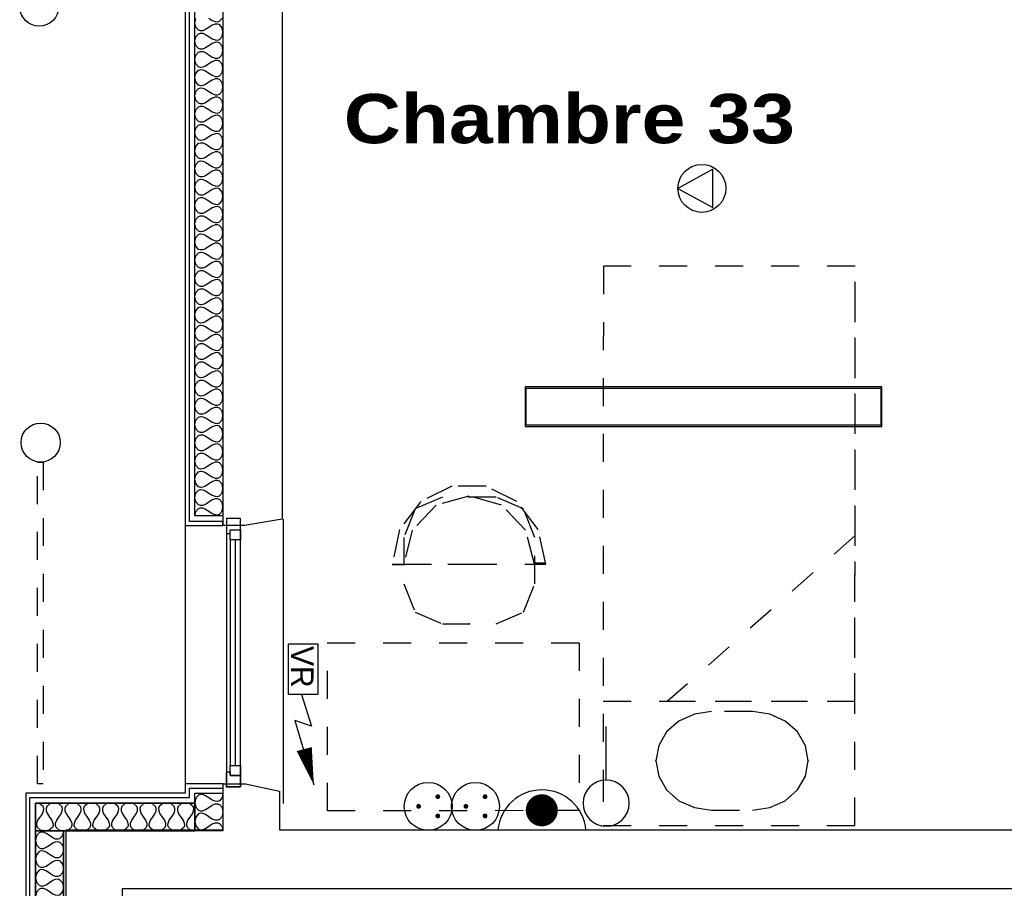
# Model space of a CAD drawing. Header units: millimetres. Extents: x -11.8 to 86.8, y 45.9 to 95.9.
# Tile 4 of 108: x 5.6 to 9.1, y 60.4 to 63.5. Entities that reach past the tile are written whole.
import ezdxf

# ---------------------------------------------------------------- set-up
doc = ezdxf.new("R2010")
doc.units = ezdxf.units.MM
doc.header["$MEASUREMENT"] = 0
doc.linetypes.add('PC_DASH_1', pattern=[0.055556, 0.027778, -0.027778])
for name, color, linetype in [('Cfa', 1, 'Continuous'), ('CFO', 6, 'Continuous'), ('Structure etage', 7, 'Continuous')]:
    doc.layers.add(name, color=color, linetype=linetype)
doc.styles.get("Standard").update_dxf_attribs({"font": 'BKANT.TTF'})

# ---------------------------------------------------------------- blocks, each defined once
blk = doc.blocks.new('FILMED254')
for points in [[(-0.6382, -0.0753), (0.6368, -0.0753), (0.6368, 0.0667), (-0.6382, 0.0667)], [(-0.6357, -0.0693), (0.6343, -0.0693), (0.6343, 0.0607), (-0.6357, 0.0607)]]:
    blk.add_lwpolyline(points, close=True)
blk = doc.blocks.new('VR')
for p, q in [((0.454, 0.117), (0.7359, 0.2064)), ((0.6859, 0.0579), (1.2617, 0.2282)), ((0.7359, 0.2064), (0.6859, 0.0579))]:
    blk.add_line(p, q)
blk.add_lwpolyline([(0, 0.2649), (0.454, 0.2649), (0.454, 0), (0, 0)], close=True)
blk.add_lwpolyline([(0.9407, 0.1419, 0.14, 0, 0), (1.2617, 0.2282, 0, 0, 0)], format="xyseb")
blk.add_text('VR', height=0.2).set_placement((0.0201, 0.0249))
blk = doc.blocks.new('ION')
for p, q in [((-0.196, 0.157), (0.004, -0.209)), ((0.205, 0.157), (-0.196, 0.157)), ((0.004, -0.209), (0.205, 0.157))]:
    blk.add_line(p, q)
blk.add_circle((0.004, 0.041), 0.25)
blk = doc.blocks.new('PCEN')
at = {"const_width": 0.025}
for points in [[(-0.101, 0.359, 1), (-0.076, 0.359, 1)], [(0.099, 0.359, 1), (0.124, 0.359, 1)], [(-0.001, 0.159, 1), (0.024, 0.159, 1)]]:
    blk.add_lwpolyline(points, format="xyb", close=True, dxfattribs=at)
blk.add_circle((0.012, 0.259), 0.25)
blk = doc.blocks.new('SA')
blk.add_line((0.1176, 0.2603), (0.3651, 0.5078))
blk.add_circle((0.0116, 0.1542), 0.15)
blk = doc.blocks.new('ADEC')
blk.add_line((-0.2995, 0.0875), (0.2045, 0.0875))
blk.add_arc((-0.0475, 0.111), 0.2531, 185.3373, 354.6627)
blk = doc.blocks.new('AP2')
at = {"const_width": 0.193}
blk.add_lwpolyline([(-0.088, -0.238, 1), (0.104, -0.238, 1)], format="xyb", close=True, dxfattribs=at)
at = {"xscale": 2.1, "yscale": 2.1, "zscale": 2.1}
blk.add_blockref('ADEC', (0.106, -0.185), dxfattribs=at)
blk = doc.blocks.new('PD_16222')
at = {"layer": 'Structure etage', "color": 0, "linetype": 'PC_DASH_1'}
blk.add_lwpolyline([(8.0028, -35.6692), (7.8563, -35.6692), (7.7949, -35.6778), (7.7394, -35.7027), (7.6954, -35.7416), (7.6672, -35.7907), (7.6574, -35.845), (7.6672, -35.8994), (7.6954, -35.9484), (7.7394, -35.9874), (7.7948, -36.0123), (7.8562, -36.021), (8.0027, -36.021), (8.0642, -36.0124), (8.1196, -35.9874), (8.1636, -35.9485), (8.1919, -35.8995), (8.2016, -35.8451), (8.1919, -35.7908), (8.1637, -35.7417), (8.1197, -35.7028), (8.0642, -35.6778), (8.0028, -35.6692)], dxfattribs=at)
at = {"layer": 'Structure etage', "color": 0}
for p in [(7.6574, -35.845), (8.2016, -35.8451)]:
    blk.add_point(p, dxfattribs=at)
blk = doc.blocks.new('PD_16221')
at = {"layer": 'Structure etage', "color": 0, "linetype": 'PC_DASH_1'}
blk.add_line((7.469, -35.8913), (7.469, -36.0764), dxfattribs=at)
for points in [[(7.4694, -34.0766), (7.469, -36.0764), (8.369, -36.0766), (8.3694, -34.0768), (7.4694, -34.0766)], [(7.4694, -34.0766), (7.4691, -35.632), (8.3691, -35.6322), (8.3694, -34.0768), (7.4694, -34.0766)], [(7.6993, -35.6321), (8.3691, -35.6322), (8.3692, -35.0397), (7.6993, -35.6321)]]:
    blk.add_lwpolyline(points, dxfattribs=at)
at = {"layer": 'Structure etage'}
blk.add_blockref('PD_16222', (0, 0), dxfattribs=at)
blk = doc.blocks.new('PD_16224')
at = {"layer": 'Structure etage', "color": 0, "linetype": 'PC_DASH_1'}
for p, q in [((6.7141, -35.1432), (6.7553, -35.1432)), ((7.2629, -35.1389), (7.2239, -35.1389))]:
    blk.add_line(p, q, dxfattribs=at)
for points in [[(6.9889, -35.1425), (7.2639, -35.1425), (7.2367, -35.018), (7.1603, -34.9183), (7.0501, -34.8629), (6.9277, -34.8629), (6.8174, -34.9183), (6.7411, -35.018), (6.7139, -35.1425), (6.9889, -35.1425)], [(6.9889, -35.1424), (7.2228, -35.1424), (7.1914, -35.0205), (7.1058, -34.9312), (6.9889, -34.8985), (6.872, -34.9312), (6.7864, -35.0205), (6.755, -35.1424), (6.9889, -35.1424)], [(7.0864, -34.9027), (6.8937, -34.9027), (6.7964, -34.9447), (6.7562, -35.0461), (6.7562, -35.2123), (6.7964, -35.3137), (6.8937, -35.3557), (7.0864, -35.3557), (7.1836, -35.3137), (7.2239, -35.2123), (7.2239, -35.0461), (7.1836, -34.9447), (7.0864, -34.9027)]]:
    blk.add_lwpolyline(points, dxfattribs=at)
blk = doc.blocks.new('PD_16223')
at = {"layer": 'Structure etage', "color": 0}
blk.add_point((6.99, -35.3557), dxfattribs=at)
at = {"layer": 'Structure etage'}
blk.add_blockref('PD_16224', (0, 0), dxfattribs=at)
blk = doc.blocks.new('PD_16220')
at = {"layer": 'Structure etage', "color": 0, "linetype": 'PC_DASH_1'}
blk.add_lwpolyline([(7.3825, -35.4231), (7.3826, -36.0231), (6.4826, -36.0233), (6.4825, -35.4233), (7.3825, -35.4231)], dxfattribs=at)
at = {"layer": 'Structure etage'}
for name in ['PD_16221', 'PD_16223']:
    blk.add_blockref(name, (0, 0), dxfattribs=at)
blk = doc.blocks.new('PD_16365')
at = {"layer": 'Structure etage', "color": 0}
for p, q in [((6.1356, -35.0554), (6.1356, -35.8614)), ((6.1539, -35.8614), (6.1539, -35.0554))]:
    blk.add_line(p, q, dxfattribs=at)
for points in [[(6.1219, -34.9784), (6.1219, -35.9384), (6.1722, -35.9384), (6.1722, -34.9784), (6.1219, -34.9784)], [(6.1722, -34.9784), (6.1219, -34.9784), (6.1219, -35.0327), (6.1356, -35.0327), (6.1356, -35.0191), (6.1722, -35.0191), (6.1722, -34.9784)], [(6.1722, -35.0191), (6.1722, -35.0554), (6.1356, -35.0554), (6.1356, -35.0191), (6.1722, -35.0191)], [(6.1722, -35.8614), (6.1722, -35.8976), (6.1356, -35.8976), (6.1356, -35.8614), (6.1722, -35.8614)], [(6.1722, -35.9384), (6.1219, -35.9384), (6.1219, -35.884), (6.1356, -35.884), (6.1356, -35.8976), (6.1722, -35.8976), (6.1722, -35.9384)]]:
    blk.add_lwpolyline(points, dxfattribs=at)
blk.add_point((6.1219, -35.9384), dxfattribs=at)
blk = doc.blocks.new('PD_16433')
at = {"layer": 'Structure etage', "color": 0}
for points in [[(6.0091, -34.9692), (6.0091, -31.2492), (6.1091, -31.2492), (6.1091, -34.9692), (6.0091, -34.9692)], [(6.0091, -34.9692), (6.0122, -34.9538), (6.0216, -34.9429), (6.0286, -34.9406), (6.0372, -34.9411), (6.0474, -34.945), (6.0591, -34.9529), (6.0708, -34.9608), (6.081, -34.9647), (6.0896, -34.9653), (6.0966, -34.9629), (6.106, -34.952), (6.1091, -34.9366), (6.106, -34.9212), (6.0966, -34.9103), (6.0896, -34.9079), (6.081, -34.9085), (6.0708, -34.9124), (6.0591, -34.9203), (6.0474, -34.9282), (6.0372, -34.9321), (6.0286, -34.9326), (6.0216, -34.9303), (6.0122, -34.9194), (6.0091, -34.904), (6.0122, -34.8885), (6.0216, -34.8776), (6.0286, -34.8753), (6.0372, -34.8758), (6.0474, -34.8798), (6.0591, -34.8877), (6.0708, -34.8956), (6.081, -34.8995), (6.0896, -34.9), (6.0966, -34.8977), (6.106, -34.8868), (6.1091, -34.8713), (6.106, -34.8559), (6.0966, -34.845), (6.0896, -34.8427), (6.081, -34.8432), (6.0708, -34.8471), (6.0591, -34.855), (6.0474, -34.8629), (6.0372, -34.8669), (6.0286, -34.8674), (6.0216, -34.865), (6.0122, -34.8541), (6.0091, -34.8387), (6.0122, -34.8233), (6.0216, -34.8124), (6.0286, -34.81), (6.0372, -34.8106), (6.0474, -34.8145), (6.0591, -34.8224), (6.0708, -34.8303), (6.081, -34.8342), (6.0896, -34.8347), (6.0966, -34.8324), (6.106, -34.8215), (6.1091, -34.8061), (6.106, -34.7906), (6.0966, -34.7797), (6.0896, -34.7774), (6.081, -34.7779), (6.0708, -34.7819), (6.0591, -34.7898), (6.0474, -34.7977), (6.0372, -34.8016), (6.0286, -34.8021), (6.0216, -34.7998), (6.0122, -34.7889), (6.0091, -34.7734), (6.0122, -34.758), (6.0216, -34.7471), (6.0286, -34.7448), (6.0372, -34.7453), (6.0474, -34.7492), (6.0591, -34.7571), (6.0708, -34.765), (6.081, -34.769), (6.0896, -34.7695), (6.0966, -34.7671), (6.106, -34.7563), (6.1091, -34.7408), (6.106, -34.7254), (6.0966, -34.7145), (6.0896, -34.7122), (6.081, -34.7127), (6.0708, -34.7166), (6.0591, -34.7245), (6.0474, -34.7324), (6.0372, -34.7363), (6.0286, -34.7368), (6.0216, -34.7345), (6.0122, -34.7236), (6.0091, -34.7082), (6.0122, -34.6927), (6.0216, -34.6818), (6.0286, -34.6795), (6.0372, -34.68), (6.0474, -34.684), (6.0591, -34.6919), (6.0708, -34.6998), (6.081, -34.7037), (6.0896, -34.7042), (6.0966, -34.7019), (6.106, -34.691), (6.1091, -34.6755), (6.106, -34.6601), (6.0966, -34.6492), (6.0896, -34.6469), (6.081, -34.6474), (6.0708, -34.6513), (6.0591, -34.6592), (6.0474, -34.6671), (6.0372, -34.6711), (6.0286, -34.6716), (6.0216, -34.6693), (6.0122, -34.6584), (6.0091, -34.6429), (6.0122, -34.6275), (6.0216, -34.6166), (6.0286, -34.6143), (6.0372, -34.6148), (6.0474, -34.6187), (6.0591, -34.6266), (6.0708, -34.6345), (6.081, -34.6384), (6.0896, -34.6389), (6.0966, -34.6366), (6.106, -34.6257), (6.1091, -34.6103), (6.106, -34.5948), (6.0966, -34.584), (6.0896, -34.5816), (6.081, -34.5821), (6.0708, -34.5861), (6.0591, -34.594), (6.0474, -34.6019), (6.0372, -34.6058), (6.0286, -34.6063), (6.0216, -34.604), (6.0122, -34.5931), (6.0091, -34.5777), (6.0122, -34.5622), (6.0216, -34.5513), (6.0286, -34.549), (6.0372, -34.5495), (6.0474, -34.5534), (6.0591, -34.5613), (6.0708, -34.5692), (6.081, -34.5732), (6.0896, -34.5737), (6.0966, -34.5714), (6.106, -34.5605), (6.1091, -34.545), (6.106, -34.5296), (6.0966, -34.5187), (6.0896, -34.5164), (6.081, -34.5169), (6.0708, -34.5208), (6.0591, -34.5287), (6.0474, -34.5366), (6.0372, -34.5405), (6.0286, -34.5411), (6.0216, -34.5387), (6.0122, -34.5278), (6.0091, -34.5124), (6.0122, -34.497), (6.0216, -34.4861), (6.0286, -34.4837), (6.0372, -34.4842), (6.0474, -34.4882), (6.0591, -34.4961), (6.0708, -34.504), (6.081, -34.5079), (6.0896, -34.5084), (6.0966, -34.5061), (6.106, -34.4952), (6.1091, -34.4798), (6.106, -34.4643), (6.0966, -34.4534), (6.0896, -34.4511), (6.081, -34.4516), (6.0708, -34.4555), (6.0591, -34.4634), (6.0474, -34.4713), (6.0372, -34.4753), (6.0286, -34.4758), (6.0216, -34.4735), (6.0122, -34.4626), (6.0091, -34.4471), (6.0122, -34.4317), (6.0216, -34.4208), (6.0286, -34.4185), (6.0372, -34.419), (6.0474, -34.4229), (6.0591, -34.4308), (6.0708, -34.4387), (6.081, -34.4426), (6.0896, -34.4432), (6.0966, -34.4408), (6.106, -34.4299), (6.1091, -34.4145), (6.106, -34.3991), (6.0966, -34.3882), (6.0896, -34.3858), (6.081, -34.3864), (6.0708, -34.3903), (6.0591, -34.3982), (6.0474, -34.4061), (6.0372, -34.41), (6.0286, -34.4105), (6.0216, -34.4082), (6.0122, -34.3973), (6.0091, -34.3819), (6.0122, -34.3664), (6.0216, -34.3555), (6.0286, -34.3532), (6.0372, -34.3537), (6.0474, -34.3576), (6.0591, -34.3655), (6.0708, -34.3734), (6.081, -34.3774), (6.0896, -34.3779), (6.0966, -34.3756), (6.106, -34.3647), (6.1091, -34.3492), (6.106, -34.3338), (6.0966, -34.3229), (6.0896, -34.3206), (6.081, -34.3211), (6.0708, -34.325), (6.0591, -34.3329), (6.0474, -34.3408), (6.0372, -34.3447), (6.0286, -34.3453), (6.0216, -34.3429), (6.0122, -34.332), (6.0091, -34.3166), (6.0122, -34.3012), (6.0216, -34.2903), (6.0286, -34.2879), (6.0372, -34.2885), (6.0474, -34.2924), (6.0591, -34.3003), (6.0708, -34.3082), (6.081, -34.3121), (6.0896, -34.3126), (6.0966, -34.3103), (6.106, -34.2994), (6.1091, -34.284), (6.106, -34.2685), (6.0966, -34.2576), (6.0896, -34.2553), (6.081, -34.2558), (6.0708, -34.2598), (6.0591, -34.2677), (6.0474, -34.2756), (6.0372, -34.2795), (6.0286, -34.28), (6.0216, -34.2777), (6.0122, -34.2668), (6.0091, -34.2513), (6.0122, -34.2359), (6.0216, -34.225), (6.0286, -34.2227), (6.0372, -34.2232), (6.0474, -34.2271), (6.0591, -34.235), (6.0708, -34.2429), (6.081, -34.2468), (6.0896, -34.2474), (6.0966, -34.245), (6.106, -34.2341), (6.1091, -34.2187), (6.106, -34.2033), (6.0966, -34.1924), (6.0896, -34.19), (6.081, -34.1906), (6.0708, -34.1945), (6.0591, -34.2024), (6.0474, -34.2103), (6.0372, -34.2142), (6.0286, -34.2147), (6.0216, -34.2124), (6.0122, -34.2015), (6.0091, -34.1861), (6.0122, -34.1706), (6.0216, -34.1597), (6.0286, -34.1574), (6.0372, -34.1579), (6.0474, -34.1619), (6.0591, -34.1698), (6.0708, -34.1777), (6.081, -34.1816), (6.0896, -34.1821), (6.0966, -34.1798), (6.106, -34.1689), (6.1091, -34.1534), (6.106, -34.138), (6.0966, -34.1271), (6.0896, -34.1248), (6.081, -34.1253), (6.0708, -34.1292), (6.0591, -34.1371), (6.0474, -34.145), (6.0372, -34.149), (6.0286, -34.1495), (6.0216, -34.1471), (6.0122, -34.1363), (6.0091, -34.1208), (6.0122, -34.1054), (6.0216, -34.0945), (6.0286, -34.0922), (6.0372, -34.0927), (6.0474, -34.0966), (6.0591, -34.1045), (6.0708, -34.1124), (6.081, -34.1163), (6.0896, -34.1168), (6.0966, -34.1145), (6.106, -34.1036), (6.1091, -34.0882), (6.106, -34.0727), (6.0966, -34.0618), (6.0896, -34.0595), (6.081, -34.06), (6.0708, -34.064), (6.0591, -34.0719), (6.0474, -34.0798), (6.0372, -34.0837), (6.0286, -34.0842), (6.0216, -34.0819), (6.0122, -34.071), (6.0091, -34.0555), (6.0122, -34.0401), (6.0216, -34.0292), (6.0286, -34.0269), (6.0372, -34.0274), (6.0474, -34.0313), (6.0591, -34.0392), (6.0708, -34.0471), (6.081, -34.0511), (6.0896, -34.0516), (6.0966, -34.0493), (6.106, -34.0384), (6.1091, -34.0229), (6.106, -34.0075), (6.0966, -33.9966), (6.0896, -33.9943), (6.081, -33.9948), (6.0708, -33.9987), (6.0591, -34.0066), (6.0474, -34.0145), (6.0372, -34.0184), (6.0286, -34.0189), (6.0216, -34.0166), (6.0122, -34.0057), (6.0091, -33.9903), (6.0122, -33.9748), (6.0216, -33.9639), (6.0286, -33.9616), (6.0372, -33.9621), (6.0474, -33.9661), (6.0591, -33.974), (6.0708, -33.9819), (6.081, -33.9858), (6.0896, -33.9863), (6.0966, -33.984), (6.106, -33.9731), (6.1091, -33.9577), (6.106, -33.9422), (6.0966, -33.9313), (6.0896, -33.929), (6.081, -33.9295), (6.0708, -33.9334), (6.0591, -33.9413), (6.0474, -33.9492), (6.0372, -33.9532), (6.0286, -33.9537), (6.0216, -33.9514), (6.0122, -33.9405), (6.0091, -33.925), (6.0122, -33.9096), (6.0216, -33.8987), (6.0286, -33.8964), (6.0372, -33.8969), (6.0474, -33.9008), (6.0591, -33.9087), (6.0708, -33.9166), (6.081, -33.9205), (6.0896, -33.921), (6.0966, -33.9187), (6.106, -33.9078), (6.1091, -33.8924), (6.106, -33.8769), (6.0966, -33.8661), (6.0896, -33.8637), (6.081, -33.8642), (6.0708, -33.8682), (6.0591, -33.8761), (6.0474, -33.884), (6.0372, -33.8879), (6.0286, -33.8884), (6.0216, -33.8861), (6.0122, -33.8752), (6.0091, -33.8598), (6.0122, -33.8443), (6.0216, -33.8334), (6.0286, -33.8311), (6.0372, -33.8316), (6.0474, -33.8355), (6.0591, -33.8434), (6.0708, -33.8513), (6.081, -33.8553), (6.0896, -33.8558), (6.0966, -33.8535), (6.106, -33.8426), (6.1091, -33.8271), (6.106, -33.8117), (6.0966, -33.8008), (6.0896, -33.7985), (6.081, -33.799), (6.0708, -33.8029), (6.0591, -33.8108), (6.0474, -33.8187), (6.0372, -33.8226), (6.0286, -33.8232), (6.0216, -33.8208), (6.0122, -33.8099), (6.0091, -33.7945), (6.0122, -33.7791), (6.0216, -33.7682), (6.0286, -33.7658), (6.0372, -33.7664), (6.0474, -33.7703), (6.0591, -33.7782), (6.0708, -33.7861), (6.081, -33.79), (6.0896, -33.7905), (6.0966, -33.7882), (6.106, -33.7773), (6.1091, -33.7619), (6.106, -33.7464), (6.0966, -33.7355), (6.0896, -33.7332), (6.081, -33.7337), (6.0708, -33.7376), (6.0591, -33.7455), (6.0474, -33.7534), (6.0372, -33.7574), (6.0286, -33.7579), (6.0216, -33.7556), (6.0122, -33.7447), (6.0091, -33.7292), (6.0122, -33.7138), (6.0216, -33.7029), (6.0286, -33.7006), (6.0372, -33.7011), (6.0474, -33.705), (6.0591, -33.7129), (6.0708, -33.7208), (6.081, -33.7247), (6.0896, -33.7253), (6.0966, -33.7229), (6.106, -33.712), (6.1091, -33.6966), (6.106, -33.6812), (6.0966, -33.6703), (6.0896, -33.6679), (6.081, -33.6685), (6.0708, -33.6724), (6.0591, -33.6803), (6.0474, -33.6882), (6.0372, -33.6921), (6.0286, -33.6926), (6.0216, -33.6903), (6.0122, -33.6794), (6.0091, -33.664), (6.0122, -33.6485), (6.0216, -33.6376), (6.0286, -33.6353), (6.0372, -33.6358), (6.0474, -33.6397), (6.0591, -33.6477), (6.0708, -33.6556), (6.081, -33.6595), (6.0896, -33.66), (6.0966, -33.6577), (6.106, -33.6468), (6.1091, -33.6313), (6.106, -33.6159), (6.0966, -33.605), (6.0896, -33.6027), (6.081, -33.6032), (6.0708, -33.6071), (6.0591, -33.615), (6.0474, -33.6229), (6.0372, -33.6268), (6.0286, -33.6274), (6.0216, -33.625), (6.0122, -33.6141), (6.0091, -33.5987), (6.0122, -33.5833), (6.0216, -33.5724), (6.0286, -33.57), (6.0372, -33.5706), (6.0474, -33.5745), (6.0591, -33.5824), (6.0708, -33.5903), (6.081, -33.5942), (6.0896, -33.5947), (6.0966, -33.5924), (6.106, -33.5815), (6.1091, -33.5661), (6.106, -33.5506), (6.0966, -33.5397), (6.0896, -33.5374), (6.081, -33.5379), (6.0708, -33.5419), (6.0591, -33.5498), (6.0474, -33.5577), (6.0372, -33.5616), (6.0286, -33.5621), (6.0216, -33.5598), (6.0122, -33.5489), (6.0091, -33.5334), (6.0122, -33.518), (6.0216, -33.5071), (6.0286, -33.5048), (6.0372, -33.5053), (6.0474, -33.5092), (6.0591, -33.5171), (6.0708, -33.525), (6.081, -33.5289), (6.0896, -33.5295), (6.0966, -33.5271), (6.106, -33.5162), (6.1091, -33.5008), (6.106, -33.4854), (6.0966, -33.4745), (6.0896, -33.4721), (6.081, -33.4727), (6.0708, -33.4766), (6.0591, -33.4845), (6.0474, -33.4924), (6.0372, -33.4963), (6.0286, -33.4968), (6.0216, -33.4945), (6.0122, -33.4836), (6.0091, -33.4682), (6.0122, -33.4527), (6.0216, -33.4418), (6.0286, -33.4395), (6.0372, -33.44), (6.0474, -33.444), (6.0591, -33.4519), (6.0708, -33.4598), (6.081, -33.4637), (6.0896, -33.4642), (6.0966, -33.4619), (6.106, -33.451), (6.1091, -33.4355), (6.106, -33.4201), (6.0966, -33.4092), (6.0896, -33.4069), (6.081, -33.4074), (6.0708, -33.4113), (6.0591, -33.4192), (6.0474, -33.4271), (6.0372, -33.4311), (6.0286, -33.4316), (6.0216, -33.4292), (6.0122, -33.4184), (6.0091, -33.4029), (6.0122, -33.3875), (6.0216, -33.3766), (6.0286, -33.3743), (6.0372, -33.3748), (6.0474, -33.3787), (6.0591, -33.3866), (6.0708, -33.3945), (6.081, -33.3984), (6.0896, -33.3989), (6.0966, -33.3966), (6.106, -33.3857), (6.1091, -33.3703), (6.106, -33.3548), (6.0966, -33.3439), (6.0896, -33.3416), (6.081, -33.3421), (6.0708, -33.3461), (6.0591, -33.354), (6.0474, -33.3619), (6.0372, -33.3658), (6.0286, -33.3663), (6.0216, -33.364), (6.0122, -33.3531), (6.0091, -33.3376), (6.0122, -33.3222), (6.0216, -33.3113), (6.0286, -33.309), (6.0372, -33.3095), (6.0474, -33.3134), (6.0591, -33.3213), (6.0708, -33.3292), (6.081, -33.3332), (6.0896, -33.3337), (6.0966, -33.3314), (6.106, -33.3205), (6.1091, -33.305), (6.106, -33.2896), (6.0966, -33.2787), (6.0896, -33.2764), (6.081, -33.2769), (6.0708, -33.2808), (6.0591, -33.2887), (6.0474, -33.2966), (6.0372, -33.3005), (6.0286, -33.301), (6.0216, -33.2987), (6.0122, -33.2878), (6.0091, -33.2724), (6.0122, -33.2569), (6.0216, -33.246), (6.0286, -33.2437), (6.0372, -33.2442), (6.0474, -33.2482), (6.0591, -33.2561), (6.0708, -33.264), (6.081, -33.2679), (6.0896, -33.2684), (6.0966, -33.2661), (6.106, -33.2552), (6.1091, -33.2398), (6.106, -33.2243), (6.0966, -33.2134), (6.0896, -33.2111), (6.081, -33.2116), (6.0708, -33.2155), (6.0591, -33.2234), (6.0474, -33.2313), (6.0372, -33.2353), (6.0286, -33.2358), (6.0216, -33.2335), (6.0122, -33.2226), (6.0091, -33.2071), (6.0122, -33.1917)], [(6.0591, -33.1908), (6.0708, -33.1987), (6.081, -33.2026), (6.0896, -33.2031), (6.0966, -33.2008), (6.106, -33.1899)]]:
    blk.add_lwpolyline(points, dxfattribs=at)
blk = doc.blocks.new('PD_16434')
at = {"layer": 'Structure etage', "color": 0}
for points in [[(6.1091, -35.9608), (6.1091, -36.0958), (6.0091, -36.0958), (6.0091, -35.9608), (6.1091, -35.9608)], [(6.1091, -35.9608), (6.106, -35.9766), (6.0966, -35.9878), (6.0896, -35.9902), (6.081, -35.9897), (6.0708, -35.9857), (6.0591, -35.9776), (6.0474, -35.9696), (6.0372, -35.9656), (6.0286, -35.9651), (6.0216, -35.9675), (6.0122, -35.9787), (6.0091, -35.9945), (6.0122, -36.0103), (6.0216, -36.0215), (6.0286, -36.0239), (6.0372, -36.0234), (6.0474, -36.0194), (6.0591, -36.0114), (6.0708, -36.0033), (6.081, -35.9993), (6.0896, -35.9988), (6.0966, -36.0012), (6.106, -36.0124), (6.1091, -36.0283), (6.106, -36.0441), (6.0966, -36.0553), (6.0896, -36.0577), (6.081, -36.0572), (6.0708, -36.0532), (6.0591, -36.0451), (6.0474, -36.0371), (6.0372, -36.0331), (6.0286, -36.0326), (6.0216, -36.035), (6.0122, -36.0462), (6.0091, -36.062), (6.0122, -36.0778), (6.0216, -36.089), (6.0286, -36.0914), (6.0372, -36.0909), (6.0474, -36.0869), (6.0591, -36.0789), (6.0708, -36.0708), (6.081, -36.0668), (6.0896, -36.0663), (6.0966, -36.0687), (6.106, -36.0799), (6.1091, -36.0958)]]:
    blk.add_lwpolyline(points, dxfattribs=at)
blk = doc.blocks.new('PD_16435')
at = {"layer": 'Structure etage', "color": 0}
for points in [[(6.0091, -36.0958), (5.4391, -36.0958), (5.4391, -35.9958), (6.0091, -35.9958), (6.0091, -36.0958)], [(6.0091, -36.0958), (5.9933, -36.0926), (5.9822, -36.0833), (5.9798, -36.0762), (5.9803, -36.0676), (5.9843, -36.0575), (5.9923, -36.0458), (6.0004, -36.034), (6.0043, -36.0239), (6.0049, -36.0153), (6.0025, -36.0083), (5.9913, -35.9989), (5.9756, -35.9958), (5.9598, -35.9989), (5.9487, -36.0083), (5.9463, -36.0153), (5.9468, -36.0239), (5.9508, -36.034), (5.9588, -36.0458), (5.9668, -36.0575), (5.9708, -36.0676), (5.9713, -36.0762), (5.9689, -36.0833), (5.9578, -36.0926), (5.942, -36.0958), (5.9263, -36.0926), (5.9152, -36.0833), (5.9128, -36.0762), (5.9133, -36.0676), (5.9173, -36.0575), (5.9253, -36.0458), (5.9333, -36.034), (5.9373, -36.0239), (5.9378, -36.0153), (5.9354, -36.0083), (5.9243, -35.9989), (5.9085, -35.9958), (5.8928, -35.9989), (5.8816, -36.0083), (5.8792, -36.0153), (5.8798, -36.0239), (5.8837, -36.034), (5.8918, -36.0458), (5.8998, -36.0575), (5.9038, -36.0676), (5.9043, -36.0762), (5.9019, -36.0833), (5.8907, -36.0926), (5.875, -36.0958), (5.8592, -36.0926), (5.8481, -36.0833), (5.8457, -36.0762), (5.8462, -36.0676), (5.8502, -36.0575), (5.8582, -36.0458), (5.8663, -36.034), (5.8702, -36.0239), (5.8707, -36.0153), (5.8684, -36.0083), (5.8572, -35.9989), (5.8415, -35.9958), (5.8257, -35.9989), (5.8146, -36.0083), (5.8122, -36.0153), (5.8127, -36.0239), (5.8167, -36.034), (5.8247, -36.0458), (5.8327, -36.0575), (5.8367, -36.0676), (5.8372, -36.0762), (5.8348, -36.0833), (5.8237, -36.0926), (5.8079, -36.0958), (5.7922, -36.0926), (5.781, -36.0833), (5.7787, -36.0762), (5.7792, -36.0676), (5.7831, -36.0575), (5.7912, -36.0458), (5.7992, -36.034), (5.8032, -36.0239), (5.8037, -36.0153), (5.8013, -36.0083), (5.7902, -35.9989), (5.7744, -35.9958), (5.7586, -35.9989), (5.7475, -36.0083), (5.7451, -36.0153), (5.7456, -36.0239), (5.7496, -36.034), (5.7576, -36.0458), (5.7657, -36.0575), (5.7696, -36.0676), (5.7701, -36.0762), (5.7678, -36.0833), (5.7566, -36.0926), (5.7409, -36.0958), (5.7251, -36.0926), (5.714, -36.0833), (5.7116, -36.0762), (5.7121, -36.0676), (5.7161, -36.0575), (5.7241, -36.0458), (5.7321, -36.034), (5.7361, -36.0239), (5.7366, -36.0153), (5.7342, -36.0083), (5.7231, -35.9989), (5.7073, -35.9958), (5.6916, -35.9989), (5.6805, -36.0083), (5.6781, -36.0153), (5.6786, -36.0239), (5.6826, -36.034), (5.6906, -36.0458), (5.6986, -36.0575), (5.7026, -36.0676), (5.7031, -36.0762), (5.7007, -36.0833), (5.6896, -36.0926), (5.6738, -36.0958), (5.6581, -36.0926), (5.6469, -36.0833), (5.6445, -36.0762), (5.645, -36.0676), (5.649, -36.0575), (5.657, -36.0458), (5.6651, -36.034), (5.6691, -36.0239), (5.6696, -36.0153), (5.6672, -36.0083), (5.656, -35.9989), (5.6403, -35.9958), (5.6245, -35.9989), (5.6134, -36.0083), (5.611, -36.0153), (5.6115, -36.0239), (5.6155, -36.034), (5.6235, -36.0458), (5.6315, -36.0575), (5.6355, -36.0676), (5.636, -36.0762), (5.6336, -36.0833), (5.6225, -36.0926), (5.6068, -36.0958), (5.591, -36.0926), (5.5799, -36.0833), (5.5775, -36.0762), (5.578, -36.0676), (5.582, -36.0575), (5.59, -36.0458), (5.598, -36.034), (5.602, -36.0239), (5.6025, -36.0153), (5.6001, -36.0083), (5.589, -35.9989), (5.5732, -35.9958), (5.5575, -35.9989), (5.5463, -36.0083), (5.5439, -36.0153), (5.5445, -36.0239), (5.5484, -36.034), (5.5565, -36.0458), (5.5645, -36.0575), (5.5685, -36.0676), (5.569, -36.0762), (5.5666, -36.0833), (5.5555, -36.0926), (5.5397, -36.0958), (5.5239, -36.0926), (5.5128, -36.0833), (5.5104, -36.0762), (5.5109, -36.0676), (5.5149, -36.0575), (5.5229, -36.0458), (5.531, -36.034), (5.5349, -36.0239), (5.5354, -36.0153), (5.5331, -36.0083), (5.5219, -35.9989), (5.5062, -35.9958), (5.4904, -35.9989), (5.4793, -36.0083), (5.4769, -36.0153), (5.4774, -36.0239), (5.4814, -36.034), (5.4894, -36.0458), (5.4974, -36.0575), (5.5014, -36.0676), (5.5019, -36.0762), (5.4995, -36.0833), (5.4884, -36.0926), (5.4726, -36.0958), (5.4569, -36.0926), (5.4457, -36.0833), (5.4434, -36.0762), (5.4439, -36.0676), (5.4478, -36.0575), (5.4559, -36.0458), (5.4639, -36.034), (5.4679, -36.0239), (5.4684, -36.0153), (5.466, -36.0083), (5.4549, -35.9989), (5.4391, -35.9958)]]:
    blk.add_lwpolyline(points, dxfattribs=at)
blk = doc.blocks.new('PD_16436')
at = {"layer": 'Structure etage', "color": 0}
for points in [[(5.5391, -36.0958), (5.5391, -37.1336), (5.4391, -37.1336), (5.4391, -36.0958), (5.5391, -36.0958)], [(5.5391, -36.0958), (5.536, -36.1115), (5.5266, -36.1226), (5.5196, -36.125), (5.511, -36.1245), (5.5008, -36.1205), (5.4891, -36.1125), (5.4774, -36.1045), (5.4672, -36.1005), (5.4586, -36.1), (5.4516, -36.1024), (5.4422, -36.1135), (5.4391, -36.1292), (5.4422, -36.145), (5.4516, -36.1561), (5.4586, -36.1585), (5.4672, -36.158), (5.4774, -36.154), (5.4891, -36.146), (5.5008, -36.138), (5.511, -36.134), (5.5196, -36.1335), (5.5266, -36.1359), (5.536, -36.147), (5.5391, -36.1627), (5.536, -36.1785), (5.5266, -36.1896), (5.5196, -36.192), (5.511, -36.1915), (5.5008, -36.1875), (5.4891, -36.1795), (5.4774, -36.1714), (5.4672, -36.1675), (5.4586, -36.167), (5.4516, -36.1693), (5.4422, -36.1805), (5.4391, -36.1962), (5.4422, -36.2119), (5.4516, -36.2231), (5.4586, -36.2254), (5.4672, -36.2249), (5.4774, -36.221), (5.4891, -36.2129), (5.5008, -36.2049), (5.511, -36.2009), (5.5196, -36.2004), (5.5266, -36.2028), (5.536, -36.2139), (5.5391, -36.2297), (5.536, -36.2454), (5.5266, -36.2565), (5.5196, -36.2589), (5.511, -36.2584), (5.5008, -36.2544), (5.4891, -36.2464), (5.4774, -36.2384), (5.4672, -36.2344), (5.4586, -36.2339), (5.4516, -36.2363), (5.4422, -36.2474), (5.4391, -36.2632), (5.4422, -36.2789), (5.4516, -36.29), (5.4586, -36.2924), (5.4672, -36.2919), (5.4774, -36.2879), (5.4891, -36.2799), (5.5008, -36.2719), (5.511, -36.2679), (5.5196, -36.2674), (5.5266, -36.2698), (5.536, -36.2809), (5.5391, -36.2966), (5.536, -36.3124), (5.5266, -36.3235), (5.5196, -36.3259), (5.511, -36.3254), (5.5008, -36.3214), (5.4891, -36.3134), (5.4774, -36.3054), (5.4672, -36.3014), (5.4586, -36.3009), (5.4516, -36.3033), (5.4422, -36.3144), (5.4391, -36.3301), (5.4422, -36.3459), (5.4516, -36.357), (5.4586, -36.3594), (5.4672, -36.3588), (5.4774, -36.3549), (5.4891, -36.3469), (5.5008, -36.3388), (5.511, -36.3349), (5.5196, -36.3343), (5.5266, -36.3367), (5.536, -36.3478), (5.5391, -36.3636), (5.536, -36.3793), (5.5266, -36.3904), (5.5196, -36.3928), (5.511, -36.3923), (5.5008, -36.3883), (5.4891, -36.3803), (5.4774, -36.3723), (5.4672, -36.3683), (5.4586, -36.3678), (5.4516, -36.3702), (5.4422, -36.3813), (5.4391, -36.3971), (5.4422, -36.4128), (5.4516, -36.4239), (5.4586, -36.4263), (5.4672, -36.4258), (5.4774, -36.4218), (5.4891, -36.4138), (5.5008, -36.4058), (5.511, -36.4018), (5.5196, -36.4013), (5.5266, -36.4037), (5.536, -36.4148), (5.5391, -36.4305), (5.536, -36.4463), (5.5266, -36.4574), (5.5196, -36.4598), (5.511, -36.4593), (5.5008, -36.4553), (5.4891, -36.4473), (5.4774, -36.4393), (5.4672, -36.4353), (5.4586, -36.4348), (5.4516, -36.4372), (5.4422, -36.4483), (5.4391, -36.464), (5.4422, -36.4798), (5.4516, -36.4909), (5.4586, -36.4933), (5.4672, -36.4928), (5.4774, -36.4888), (5.4891, -36.4808), (5.5008, -36.4727), (5.511, -36.4688), (5.5196, -36.4683), (5.5266, -36.4706), (5.536, -36.4818), (5.5391, -36.4975), (5.536, -36.5132), (5.5266, -36.5244), (5.5196, -36.5267), (5.511, -36.5262), (5.5008, -36.5223), (5.4891, -36.5142), (5.4774, -36.5062), (5.4672, -36.5022), (5.4586, -36.5017), (5.4516, -36.5041), (5.4422, -36.5152), (5.4391, -36.531), (5.4422, -36.5467), (5.4516, -36.5578), (5.4586, -36.5602), (5.4672, -36.5597), (5.4774, -36.5557), (5.4891, -36.5477), (5.5008, -36.5397), (5.511, -36.5357), (5.5196, -36.5352), (5.5266, -36.5376), (5.536, -36.5487), (5.5391, -36.5645), (5.536, -36.5802), (5.5266, -36.5913), (5.5196, -36.5937), (5.511, -36.5932), (5.5008, -36.5892), (5.4891, -36.5812), (5.4774, -36.5732), (5.4672, -36.5692), (5.4586, -36.5687), (5.4516, -36.5711), (5.4422, -36.5822), (5.4391, -36.5979), (5.4422, -36.6137), (5.4516, -36.6248), (5.4586, -36.6272), (5.4672, -36.6267), (5.4774, -36.6227), (5.4891, -36.6147), (5.5008, -36.6067), (5.511, -36.6027), (5.5196, -36.6022), (5.5266, -36.6046), (5.536, -36.6157), (5.5391, -36.6314), (5.536, -36.6472), (5.5266, -36.6583), (5.5196, -36.6607), (5.511, -36.6602), (5.5008, -36.6562), (5.4891, -36.6482), (5.4774, -36.6401), (5.4672, -36.6362), (5.4586, -36.6357), (5.4516, -36.638), (5.4422, -36.6492), (5.4391, -36.6649), (5.4422, -36.6806), (5.4516, -36.6918), (5.4586, -36.6941), (5.4672, -36.6936), (5.4774, -36.6897), (5.4891, -36.6816), (5.5008, -36.6736), (5.511, -36.6696), (5.5196, -36.6691), (5.5266, -36.6715), (5.536, -36.6826), (5.5391, -36.6984), (5.536, -36.7141), (5.5266, -36.7252), (5.5196, -36.7276), (5.511, -36.7271), (5.5008, -36.7231), (5.4891, -36.7151), (5.4774, -36.7071), (5.4672, -36.7031), (5.4586, -36.7026), (5.4516, -36.705), (5.4422, -36.7161), (5.4391, -36.7319), (5.4422, -36.7476), (5.4516, -36.7587), (5.4586, -36.7611), (5.4672, -36.7606), (5.4774, -36.7566), (5.4891, -36.7486), (5.5008, -36.7406), (5.511, -36.7366), (5.5196, -36.7361), (5.5266, -36.7385), (5.536, -36.7496), (5.5391, -36.7653), (5.536, -36.7811), (5.5266, -36.7922), (5.5196, -36.7946), (5.511, -36.7941), (5.5008, -36.7901), (5.4891, -36.7821), (5.4774, -36.7741), (5.4672, -36.7701), (5.4586, -36.7696), (5.4516, -36.772), (5.4422, -36.7831), (5.4391, -36.7988), (5.4422, -36.8146), (5.4516, -36.8257), (5.4586, -36.8281), (5.4672, -36.8275), (5.4774, -36.8236), (5.4891, -36.8156), (5.5008, -36.8075), (5.511, -36.8036), (5.5196, -36.8031), (5.5266, -36.8054), (5.536, -36.8166), (5.5391, -36.8323), (5.536, -36.848), (5.5266, -36.8592), (5.5196, -36.8615), (5.511, -36.861), (5.5008, -36.8571), (5.4891, -36.849), (5.4774, -36.841), (5.4672, -36.837), (5.4586, -36.8365), (5.4516, -36.8389), (5.4422, -36.85), (5.4391, -36.8658), (5.4422, -36.8815), (5.4516, -36.8926), (5.4586, -36.895), (5.4672, -36.8945), (5.4774, -36.8905), (5.4891, -36.8825), (5.5008, -36.8745), (5.511, -36.8705), (5.5196, -36.87), (5.5266, -36.8724), (5.536, -36.8835), (5.5391, -36.8993), (5.536, -36.915), (5.5266, -36.9261), (5.5196, -36.9285), (5.511, -36.928), (5.5008, -36.924), (5.4891, -36.916), (5.4774, -36.908), (5.4672, -36.904), (5.4586, -36.9035), (5.4516, -36.9059), (5.4422, -36.917), (5.4391, -36.9327), (5.4422, -36.9485), (5.4516, -36.9596), (5.4586, -36.962), (5.4672, -36.9615), (5.4774, -36.9575), (5.4891, -36.9495), (5.5008, -36.9414), (5.511, -36.9375), (5.5196, -36.937), (5.5266, -36.9393), (5.536, -36.9505), (5.5391, -36.9662), (5.536, -36.9819), (5.5266, -36.9931), (5.5196, -36.9954), (5.511, -36.9949), (5.5008, -36.991), (5.4891, -36.9829), (5.4774, -36.9749), (5.4672, -36.971), (5.4586, -36.9704), (5.4516, -36.9728), (5.4422, -36.9839), (5.4391, -36.9997), (5.4422, -37.0154), (5.4516, -37.0265), (5.4586, -37.0289), (5.4672, -37.0284), (5.4774, -37.0244), (5.4891, -37.0164), (5.5008, -37.0084), (5.511, -37.0044), (5.5196, -37.0039), (5.5266, -37.0063), (5.536, -37.0174), (5.5391, -37.0332), (5.536, -37.0489), (5.5266, -37.06), (5.5196, -37.0624), (5.511, -37.0619), (5.5008, -37.0579), (5.4891, -37.0499), (5.4774, -37.0419), (5.4672, -37.0379), (5.4586, -37.0374), (5.4516, -37.0398), (5.4422, -37.0509), (5.4391, -37.0666), (5.4422, -37.0824), (5.4516, -37.0935), (5.4586, -37.0959), (5.4672, -37.0954), (5.4774, -37.0914), (5.4891, -37.0834), (5.5008, -37.0754), (5.511, -37.0714), (5.5196, -37.0709), (5.5266, -37.0733), (5.536, -37.0844), (5.5391, -37.1001), (5.536, -37.1159), (5.5266, -37.127), (5.5196, -37.1294), (5.511, -37.1289), (5.5008, -37.1249), (5.4891, -37.1169), (5.4774, -37.1088), (5.4672, -37.1049), (5.4586, -37.1044), (5.4516, -37.1067), (5.4422, -37.1179), (5.4391, -37.1336)]]:
    blk.add_lwpolyline(points, dxfattribs=at)

msp = doc.modelspace()

# ---------------------------------------------------------------- linework, layer by layer
at = {"layer": 'Structure etage', "color": 0}
for p, q in [((6.5037, 61.7181), (6.5037, 60.7016)), ((6.1532, 61.6946), (6.1532, 60.7713))]:
    msp.add_line(p, q, dxfattribs=at)
for points in [[(6.2882, 61.6946), (6.2882, 61.7096), (6.1682, 61.7096), (6.1682, 65.4696), (6.2882, 65.4696), (6.2882, 65.4846), (6.1682, 65.4846), (6.1532, 65.4846), (6.1532, 61.6946), (6.2882, 61.6946)], [(6.2896, 65.4846), (6.3654, 65.4846), (6.4996, 65.4617), (6.4996, 61.7174), (6.3654, 61.6946), (6.2896, 61.6946), (6.2896, 65.4846)], [(6.2882, 65.4496), (6.2882, 61.7295), (6.1882, 61.7295), (6.1882, 65.4496), (6.2882, 65.4496)], [(5.5982, 59.5302), (5.7182, 59.5302), (5.7182, 59.5452), (5.5982, 59.5452), (5.5982, 60.723), (6.1532, 60.723), (6.1682, 60.723), (6.1682, 60.7563), (6.2889, 60.7563), (6.2889, 60.7713), (6.1532, 60.7713), (6.1532, 60.738), (5.5832, 60.738), (5.5832, 59.5302), (5.5982, 59.5302)], [(5.9281, 59.5577), (5.7281, 59.5577), (5.7281, 60.6066), (5.7342, 60.6066), (6.2889, 60.6066), (6.2889, 60.7713), (6.3686, 60.7713), (6.4904, 60.7455), (6.4904, 60.6066), (12.1116, 60.6066), (12.1348, 60.611), (12.1348, 60.3977), (11.9267, 60.3977), (11.9273, 60.3966), (5.9281, 60.3966), (5.9281, 59.5577)], [(5.7182, 59.5652), (5.7182, 60.603), (6.1882, 60.603), (6.1882, 60.703), (5.6182, 60.703), (5.6182, 59.5652), (5.7182, 59.5652)]]:
    msp.add_lwpolyline(points, dxfattribs=at)
at = {"layer": 'Structure etage', "color": 0, "linetype": 'PC_DASH_1'}
msp.add_lwpolyline([(5.6456, 60.7718), (5.6256, 60.7718), (5.6256, 61.9218), (5.6456, 61.9218), (5.6456, 60.7718)], dxfattribs=at)
at = {"layer": 'Structure etage', "color": 0}
for centre in [(5.6316, 63.5502), (5.6366, 61.9914)]:
    msp.add_circle(centre, 0.07, dxfattribs=at)

# ---------------------------------------------------------------- block references
at = {"layer": 'Cfa', "xscale": 0.342999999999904, "yscale": 0.342999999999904, "zscale": 0.343, "rotation": 270}
msp.add_blockref('ION', (7.9866, 62.9016), dxfattribs=at)
at = {"layer": 'CFO', "rotation": 180}
msp.add_blockref('FILMED254', (8.0056, 62.1151), dxfattribs=at)
at = {"layer": 'CFO', "linetype": 'Continuous', "xscale": 0.4000000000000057, "yscale": 0.4000000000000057, "zscale": 0.4, "rotation": 270}
msp.add_blockref('VR', (6.5222, 61.2721), dxfattribs=at)
at = {"layer": 'CFO', "lineweight": -3}
for name, p, xscale, yscale, zscale, rotation in [('SA', (7.6031, 60.638), -0.5488000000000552, 0.5487999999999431, 0.5488000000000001, 315.0000000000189), ('PCEN', (6.9334, 60.6951), 0.342999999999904, 0.342999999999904, 0.3430000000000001, 270), ('PCEN', (7.1025, 60.6951), 0.342999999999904, 0.342999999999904, 0.3430000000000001, 270)]:
    msp.add_blockref(name, p, dxfattribs=dict(at, xscale=xscale, yscale=yscale, zscale=zscale, rotation=rotation))
at = {"layer": 'CFO', "xscale": 0.297552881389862, "yscale": 0.2975528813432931, "zscale": 0.2975528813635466, "rotation": 180}
msp.add_blockref('AP2', (7.4308, 60.6061), dxfattribs=at)
at = {"layer": 'Structure etage'}
for name in ['PD_16433', 'PD_16220', 'PD_16365', 'PD_16434', 'PD_16435', 'PD_16436']:
    msp.add_blockref(name, (0.1791, 96.6988), dxfattribs=at)

# ---------------------------------------------------------------- texts
at = {"layer": 'Structure etage', "color": 0, "insert": (6.7206, 63.2377), "char_height": 0.176205, "width": 1.622778, "attachment_point": 1}
msp.add_mtext('{\\fArial Black|b0|i0|c0|p34;Chambre 33}', dxfattribs=at)

doc.saveas('drawing.dxf')
